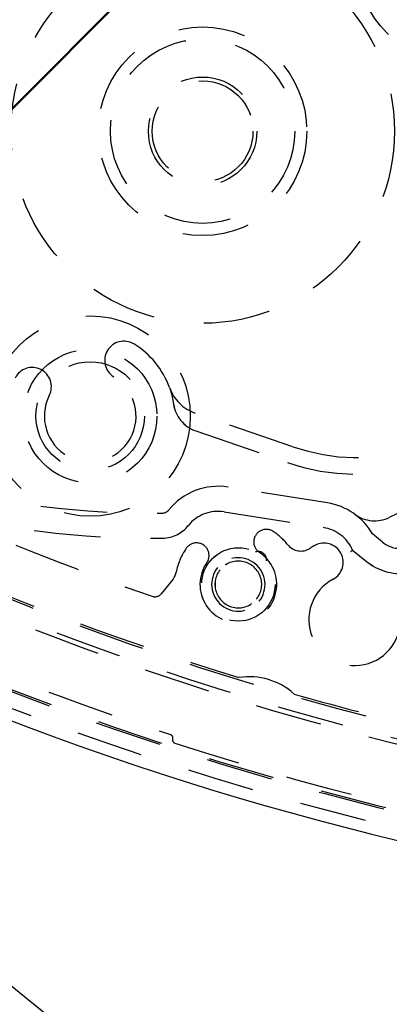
# Model space of a CAD drawing. Extents: x -7591 to -2491, y 6498 to 10061.
# Tile 8 of 125: x -6851 to -6828, y 8317 to 8376. Entities that reach past the tile are written whole.
import ezdxf

# ---------------------------------------------------------------- set-up
doc = ezdxf.new("R2010")
doc.units = 0
doc.header["$MEASUREMENT"] = 0
doc.linetypes.add('HIDDEN', pattern=[7, 4, -3])
doc.layers.get('0').update_dxf_attribs({"linetype": 'CONTINUOUS'})
doc.layers.add('LE_ALL', color=7, linetype='CONTINUOUS', lineweight=50)
doc.layers.add('LE_HIDDEN', color=7, linetype='CONTINUOUS')

msp = doc.modelspace()

# ---------------------------------------------------------------- linework, layer by layer
for points in [[(-3319.187, 8334.814, 0.111006), (-4057.655, 9007.303, 0.000315), (-4060.148, 9008.72, 0.005079), (-4100.612, 9031.15, 0.000315), (-4103.135, 9032.513, 0.252871), (-6267.968, 9031.15, 0.005079), (-6308.432, 9008.72, 0.111325), (-7049.393, 8334.814)], [(-6961.746, 8448.295, 0.288392), (-6806.482, 8322.565, 0.257807), (-6802.45, 8324.201), (-6788.18, 8341.823, 0.257806), (-6787.418, 8346.107, 0.288392), (-6942.682, 8471.837, 0.257808), (-6946.714, 8470.201), (-6960.984, 8452.579, 0.257806), (-6961.746, 8448.295)]]:
    msp.add_lwpolyline(points, format="xyb")
for radius, start, end in [(2396.874, 31.73211, 148.26789), (2391.874, 31.73211, 148.26789), (2372, 31.75, 148.25), (2370, 31.798351, 148.201649), (2345, 32.749986, 147.249993), (2266.165, 35.008825, 144.991175), (2258.065, 35.008857, 144.991143), (2247.115, 35.0089, 144.9911), (2040, 31.798351, 148.201649), (1950, 32.04534, 147.95466), (2025, 129.25, 147.25)]:
    msp.add_arc((-5184.29, 7028.429), radius, start, end)
at = {"layer": 'LE_ALL'}
msp.add_lwpolyline([(-6877.368, 8232.189), (-6388.05, 8721.507), (-6443.912, 8777.368), (-6933.23, 8288.05), (-6877.368, 8232.189)], dxfattribs=at)
msp.add_arc((-5184.29, 7028.429), 2000, 90, 148.25, dxfattribs=at)
at = {"layer": 'LE_HIDDEN', "color": 1, "linetype": 'HIDDEN'}
for p, q in [((-6991.201, 8431.158), (-6817.12, 8290.191)), ((-6991.201, 8431.158), (-6817.12, 8290.191)), ((-6966.332, 8411.02), (-6799.246, 8275.716)), ((-6834.192, 8349.983), (-6840.056, 8352.002)), ((-6834.192, 8349.983), (-6840.056, 8352.002)), ((-6840.023, 8350.933), (-6834.518, 8349.037)), ((-6840.023, 8350.933), (-6834.517, 8349.037)), ((-6838.323, 8346.085), (-6832.366, 8345.141)), ((-6838.323, 8346.085), (-6832.365, 8345.141)), ((-6827.917, 8345.991), (-6828.417, 8345.747)), ((-6841.402, 8342.026), (-6842.087, 8341.18)), ((-6841.402, 8342.026), (-6842.087, 8341.18))]:
    msp.add_line(p, q, dxfattribs=at)
for points in [[(-5186.29, 9150.428, 0.172955), (-6528.439, 8670.424), (-6468.332, 8596.856, 0.078205), (-6887.993, 8126.665), (-7153.762, 8297.613, -0.254675), (-5186.29, 9371.428)], [(-7153.761, 8297.613, -0.254675), (-5186.29, 9371.428), (-5186.29, 9290.429), (-5204.29, 9290.429)], [(-5186.289, 9150.428, 0.172955), (-6528.439, 8670.424), (-6468.332, 8596.856, 0.078205), (-6887.993, 8126.665), (-7155.444, 8298.696)], [(-6960.203, 8451.33, 0.257807), (-6960.492, 8449.707), (-6960.191, 8448.826, 0.288476), (-6806.229, 8324.19), (-6805.36, 8324.086, 0.257723), (-6803.833, 8324.706), (-6788.963, 8343.069)], [(-6960.203, 8451.33, 0.257807), (-6960.492, 8449.707), (-6960.191, 8448.826, 0.288476), (-6806.228, 8324.19), (-6805.36, 8324.086, 0.257723), (-6803.833, 8324.706), (-6788.962, 8343.069)], [(-6857.868, 8347.515, 0.226784), (-6856.568, 8346.381, 0.07165), (-6842.003, 8344.508, 0.223163), (-6840.475, 8345.255)], [(-6857.868, 8347.515, 0.226784), (-6856.567, 8346.381, 0.07165), (-6842.003, 8344.508, 0.223163), (-6840.475, 8345.255)], [(-6828.831, 8344.274), (-6829.428, 8344.758, 0.22718), (-6832.131, 8346.623), (-6838.088, 8347.566, 0.268832), (-6841.644, 8346.195)], [(-6828.831, 8344.274), (-6829.428, 8344.758, 0.22718), (-6832.131, 8346.623), (-6838.088, 8347.566, 0.268832), (-6841.644, 8346.195)], [(-6857.506, 8347.136, 0.206042), (-6857.24, 8346.844, 0.022123), (-6842.64, 8341.022, 0.316285), (-6842.087, 8341.18)], [(-6857.506, 8347.136, 0.206042), (-6857.239, 8346.844, 0.022123), (-6842.64, 8341.022, 0.316285), (-6842.087, 8341.18)], [(-6830.619, 8343.792), (-6829.775, 8343.109, 0.198913), (-6827.386, 8342.401), (-6826.825, 8342.46, 0.564848), (-6825.373, 8345.563)], [(-6830.618, 8343.792), (-6829.775, 8343.109, 0.198913), (-6827.385, 8342.401), (-6826.825, 8342.46, 0.564848), (-6825.373, 8345.563)], [(-6862.768, 8345.106, 0.351559), (-6862.495, 8344.542, 0.053212), (-6826.059, 8331.715, 0.173187), (-6824.387, 8331.901)], [(-6862.767, 8345.106, 0.351559), (-6862.495, 8344.542, 0.053212), (-6826.058, 8331.715, 0.173187), (-6824.387, 8331.901)], [(-6861.248, 8344.285, 0.04931), (-6827.537, 8332.38, 0.175442), (-6825.167, 8332.633), (-6820.318, 8334.998)], [(-6861.248, 8344.285, 0.04931), (-6827.537, 8332.38, 0.175442), (-6825.167, 8332.633), (-6820.318, 8334.998)], [(-6838.712, 8342.739, 0.999999), (-6836.225, 8340.726, 1), (-6838.712, 8342.739)], [(-6838.712, 8342.739, 0.999999), (-6836.225, 8340.726, 1), (-6838.712, 8342.739)], [(-6836.381, 8340.852, 1.000002), (-6838.557, 8342.614, 1.000001), (-6836.381, 8340.852)], [(-6836.38, 8340.852, 1.000002), (-6838.556, 8342.614, 1.000001), (-6836.38, 8340.852)]]:
    msp.add_lwpolyline(points, format="xyb", dxfattribs=at)
for points in [[(-6841.596, 8353.523), (-6841.461, 8353.086), (-6841.351, 8352.539)], [(-6841.595, 8353.523), (-6841.461, 8353.086), (-6841.351, 8352.539)]]:
    msp.add_lwpolyline(points, dxfattribs=at)
for centre, radius in [((-6824.324, 8379.02), 6), ((-6839.611, 8368.881), 11.5), ((-6839.611, 8368.881), 11.5), ((-6839.611, 8368.881), 6.25), ((-6839.611, 8368.881), 6.25), ((-6839.611, 8368.881), 5.521), ((-6839.611, 8368.881), 5.521), ((-6839.611, 8368.881), 3.25), ((-6839.611, 8368.881), 3.25), ((-6839.611, 8368.881), 3.021), ((-6839.611, 8368.881), 3.021), ((-6846.35, 8351.82), 6), ((-6846.35, 8351.82), 4), ((-6846.35, 8351.82), 3.25), ((-6846.35, 8351.82), 3.25), ((-6837.469, 8341.733), 2.2), ((-6837.468, 8341.733), 2.2)]:
    msp.add_circle(centre, radius, dxfattribs=at)
for centre, radius, start, end in [((-5184.29, 7028.429), 2341, 129.218957, 146.20105), ((-5184.29, 7028.429), 2341, 129.218957, 146.20105), ((-5184.29, 7028.429), 2345, 129.690181, 147.25), ((-5184.29, 7028.429), 2025, 129.25, 147.25), ((-6964.98, 8285.57), 186.884, 18.80783, 83.17416), ((-6964.98, 8285.57), 186.884, 18.80783, 83.17416), ((-6964.98, 8285.57), 185.953, 18.80783, 83.17416), ((-6964.98, 8285.57), 185.953, 18.80783, 83.17416), ((-6964.98, 8285.57), 185.849, 18.80783, 83.17416), ((-6964.98, 8285.57), 185.849, 18.80783, 83.17416), ((-6784.186, 8508.832), 186.884, -161.17413, -96.8078), ((-6784.186, 8508.832), 186.884, -161.17413, -96.8078), ((-6784.186, 8508.832), 185.849, -161.17413, -96.8078), ((-6784.186, 8508.832), 185.849, -161.17413, -96.8078), ((-6830.285, 8361.329), 13, -108.99998, 31.00001), ((-6830.285, 8361.329), 13, -108.99998, 31.00001), ((-6830.285, 8361.329), 12, -108.99998, 31.00001), ((-6830.285, 8361.329), 12, -108.99998, 31.00001), ((-6844.332, 8355.157), 1.15, 58.85019, -121.14983), ((-6844.332, 8355.157), 1.15, 58.85019, -121.14983), ((-6846.35, 8351.82), 5.05, 19.70883, 58.85017), ((-6846.35, 8351.82), 5.05, 19.70883, 58.85017), ((-6849.829, 8353.581), 1.15, -26.85013, 153.14987), ((-6849.829, 8353.581), 1.15, -26.85013, 153.14987), ((-6846.35, 8351.82), 2.75, 153.14987, 58.85015), ((-6846.35, 8351.82), 2.75, 153.14987, 58.85015), ((-6839.242, 8354.366), 2.5, -160.29115, -108.99999), ((-6839.242, 8354.366), 2.5, -160.29115, -108.99999), ((-6839.372, 8352.824), 2, -171.80959, -108.99998), ((-6839.371, 8352.824), 2, -171.80959, -108.99998), ((-6842.784, 8396.002), 50, -105.52468, -89.13178), ((-6842.783, 8396.002), 50, -105.52468, -89.13178), ((-6842.033, 8346.508), 0.5, -89.13178, -38.8112), ((-6842.033, 8346.508), 0.5, -89.13178, -38.8112), ((-6838.683, 8343.813), 2.3, 81.00002, 141.18877), ((-6838.683, 8343.813), 2.3, 81.00002, 141.18877), ((-6829.293, 8347.545), 2, -126.28256, -63.99998), ((-6829.293, 8347.545), 2, -126.28256, -63.99998), ((-6784.187, 8508.828), 180.824, -114.75564, -103.80312), ((-6784.187, 8508.828), 180.824, -114.75564, -103.80312), ((-6784.184, 8508.834), 180.701, -114.75559, -107.13714), ((-6784.184, 8508.834), 180.701, -114.75559, -107.13714), ((-6835.797, 8344.284), 0.75, 56.76485, -123.23515), ((-6835.797, 8344.284), 0.75, 56.76485, -123.23515), ((-6837.469, 8341.733), 3.8, 38.73563, 56.76485), ((-6837.468, 8341.733), 3.8, 38.73563, 56.76485), ((-6832.725, 8342.869), 2.3, 23.65053, 81.00001), ((-6832.725, 8342.869), 2.3, 23.65053, 81.00001), ((-6839.974, 8343.472), 0.75, -34.76497, 145.2351), ((-6839.974, 8343.472), 0.75, -34.76497, 145.2351), ((-6833.724, 8344.736), 1, -141.26437, -57.70742), ((-6833.724, 8344.736), 1, -141.26437, -57.70742), ((-6830.492, 8339.622), 5.05, 118.14985, 122.29258), ((-6830.492, 8339.622), 5.05, 118.14985, 122.29258), ((-6832.332, 8343.06), 1.15, -61.85013, 118.14985), ((-6832.332, 8343.06), 1.15, -61.85013, 118.14985), ((-6827.726, 8345.639), 1.756, -128.99998, -83.99998), ((-6827.726, 8345.639), 1.756, -128.99998, -83.99998), ((-6784.185, 8508.833), 185.2, -116.92502, -108.03804), ((-6784.184, 8508.833), 185.2, -116.92502, -108.03804), ((-6837.469, 8341.733), 3.8, 145.2351, 168.91648), ((-6837.468, 8341.733), 3.8, 145.2351, 168.91648), ((-6837.469, 8341.733), 2.3, 145.23503, 56.76485), ((-6837.468, 8341.733), 2.3, 145.23503, 56.76485), ((-6836.273, 8343.209), 0.5, -7.95013, 109.95016), ((-6836.273, 8343.209), 0.5, -7.95013, 109.95016), ((-6841.97, 8358.68), 18.722, -53.14899, -52.67607), ((-6841.97, 8358.68), 18.722, -53.14899, -52.67607), ((-6842.179, 8342.655), 1, -38.99998, -11.08352), ((-6842.179, 8342.655), 1, -38.99998, -11.08352), ((-6830.492, 8339.622), 2.75, 118.14987, 12.04419), ((-6830.492, 8339.622), 2.75, 118.14987, 12.04419), ((-6836.805, 8332.204), 4, 47.83958, 98.98108), ((-6836.805, 8332.204), 4, 47.83958, 98.98108), ((-6784.186, 8508.827), 180.694, -106.04227, -103.80345), ((-6784.186, 8508.827), 180.694, -106.04227, -103.80345), ((-6841.593, 8332.545), 0.2, -17.97623, 71.96196), ((-6841.593, 8332.545), 0.2, -17.97623, 71.96196), ((-6841.213, 8332.421), 0.2, 162.02377, -107.91442), ((-6841.213, 8332.421), 0.2, 162.02377, -107.91442), ((-6784.185, 8508.833), 185.6, -107.91442, -98.4005), ((-6784.184, 8508.833), 185.6, -107.91442, -98.4005)]:
    msp.add_arc(centre, radius, start, end, dxfattribs=at)

doc.saveas('drawing.dxf')
